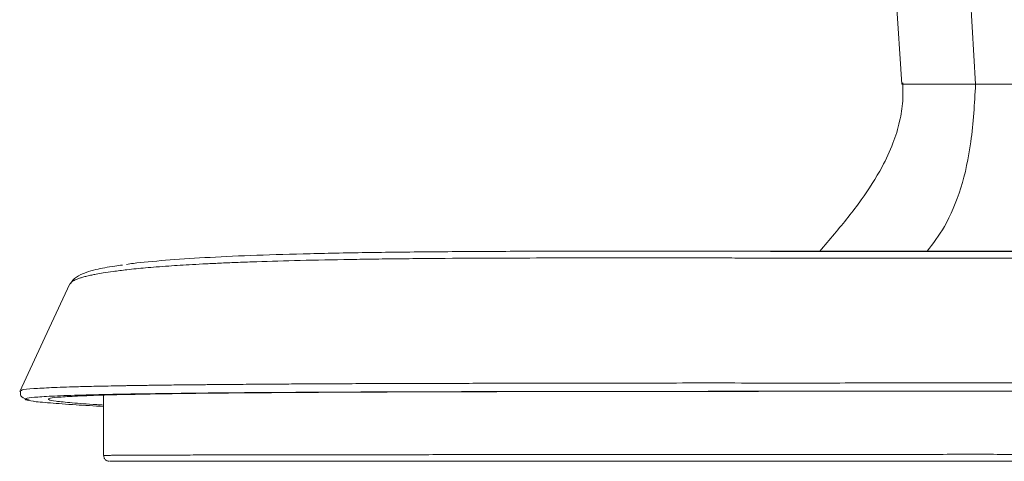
# Model space of a CAD drawing. Header units: millimetres. Extents: x 0 to 863, y 0 to 558.
# Tile 6 of 61: x 133 to 165, y 181 to 196. Entities that reach past the tile are written whole.
import ezdxf

# ---------------------------------------------------------------- set-up
doc = ezdxf.new("R2010")
doc.units = ezdxf.units.MM

msp = doc.modelspace()

# ---------------------------------------------------------------- linework, layer by layer
at = {"color": 8, "linetype": 'Continuous', "lineweight": 15}
msp.add_line((164.465, 193.874), (163.286, 214.517), dxfattribs=at)
at = {"color": 7, "linetype": 'Continuous', "lineweight": 15}
for p, q in [((160.916, 210.937), (162.037, 193.874)), ((162.101, 193.874), (162.037, 193.874)), ((134.609, 187.287), (134.616, 187.295)), ((135.715, 183.626), (135.715, 181.639))]:
    msp.add_line(p, q, dxfattribs=at)
at = {"color": 7, "linetype": 'Continuous', "lineweight": 15, "flags": 128}
msp.add_lwpolyline([(134.6, 187.29), (133.921, 185.834), (132.947, 183.744)], dxfattribs=at)
at = {"color": 7, "linetype": 'Continuous', "lineweight": 15}
for points, knots in [([(162.066, 193.917), (162.071, 193.717), (162.082, 193.291), (161.972, 192.619), (161.747, 191.889), (161.335, 191.011), (160.687, 190.009), (159.961, 189.108), (159.489, 188.56), (159.326, 188.37)], [0, 0, 0, 0, 0.093465, 0.198795, 0.317624, 0.451545, 0.654393, 0.880607, 1, 1, 1, 1]), ([(164.465, 193.874), (164.613, 193.874), (165.054, 193.874), (166.038, 193.874), (167.393, 193.874), (168.968, 193.874), (170.524, 193.874), (172.073, 193.874), (173.629, 193.874), (175.204, 193.874), (176.556, 193.874), (177.536, 193.874), (177.973, 193.874), (178.119, 193.874)], [0, 0, 0, 0, 0.030814, 0.092442, 0.209026, 0.325609, 0.442193, 0.558776, 0.67536, 0.791944, 0.908527, 0.969509, 1, 1, 1, 1]), ([(136.467, 187.934), (136.542, 187.945), (136.881, 187.996), (137.729, 188.072), (139.006, 188.16), (140.528, 188.231), (142.263, 188.285), (144.205, 188.324), (146.337, 188.35), (148.645, 188.365), (151.112, 188.371), (153.721, 188.37), (156.455, 188.367), (159.297, 188.363), (162.225, 188.359), (165.213, 188.356), (168.242, 188.355), (170.274, 188.354), (171.292, 188.354)], [0, 0, 0, 0, 0.018641, 0.084324, 0.149944, 0.215443, 0.280913, 0.34646, 0.411974, 0.477553, 0.543139, 0.608479, 0.673681, 0.739065, 0.804438, 0.869747, 0.934778, 1, 1, 1, 1]), ([(190.397, 188.37), (188.119, 188.37), (177.663, 188.37), (164.936, 188.37), (154.487, 188.37), (152.217, 188.37)], [0, 0, 0, 0, 0.178992, 0.821616, 1, 1, 1, 1]), ([(136.339, 187.912), (136.252, 187.902), (136.024, 187.876), (135.747, 187.825), (135.435, 187.764), (135.106, 187.669), (134.774, 187.521), (134.669, 187.374), (134.614, 187.297)], [0, 0, 0, 0, 0.086396, 0.225893, 0.368588, 0.542296, 0.761365, 1, 1, 1, 1]), ([(171.292, 184.028), (171.035, 184.028), (170.562, 184.028), (169.914, 184.028), (169.389, 184.028), (168.988, 184.028), (168.71, 184.028), (168.432, 184.028), (167.653, 184.028), (166.295, 184.029), (164.582, 184.029), (163.043, 184.03), (161.669, 184.029), (160.329, 184.027), (158.901, 184.026), (157.324, 184.026), (155.666, 184.028), (153.717, 184.026), (151.681, 184.021), (149.52, 184.019), (147.599, 184.016), (145.664, 184.01), (143.809, 184.005), (142.326, 183.997), (141.338, 183.99), (140.632, 183.985), (140.078, 183.981), (139.642, 183.977), (139.406, 183.975), (139.185, 183.973), (138.968, 183.971), (138.754, 183.969), (138.544, 183.967), (138.387, 183.966), (138.239, 183.964), (138.063, 183.962), (137.864, 183.959), (137.676, 183.957), (137.528, 183.955), (137.367, 183.953), (137.194, 183.95), (137.01, 183.948), (136.816, 183.945), (136.666, 183.942), (136.526, 183.94), (136.373, 183.937), (135.964, 183.93), (135.416, 183.919), (134.832, 183.904), (134.371, 183.889), (133.99, 183.874), (133.667, 183.858), (133.285, 183.834), (132.994, 183.805), (133, 183.779), (133.002, 183.77)], [0, 0, 0, 0, 0.012869, 0.023683, 0.032442, 0.039143, 0.043789, 0.046377, 0.053085, 0.082915, 0.114662, 0.139852, 0.161436, 0.185373, 0.20941, 0.236422, 0.269344, 0.299286, 0.344451, 0.38554, 0.427721, 0.463847, 0.511811, 0.556021, 0.574354, 0.589718, 0.613635, 0.621395, 0.628085, 0.634774, 0.641461, 0.648147, 0.654832, 0.661515, 0.663421, 0.669355, 0.678978, 0.683615, 0.688787, 0.694494, 0.700737, 0.707516, 0.714829, 0.722679, 0.724955, 0.731255, 0.741019, 0.775114, 0.804266, 0.829617, 0.854969, 0.880323, 0.905677, 0.966556, 1, 1, 1, 1]), ([(132.977, 183.761), (132.97, 183.704), (132.955, 183.586), (133.115, 183.502), (133.232, 183.482), (133.263, 183.476)], [0, 0, 0, 0, 0.393294, 0.834183, 1, 1, 1, 1]), ([(171.292, 183.755), (170.191, 183.755), (167.982, 183.755), (164.688, 183.754), (161.436, 183.754), (158.263, 183.753), (155.202, 183.751), (152.271, 183.748), (149.488, 183.743), (146.867, 183.737), (144.44, 183.728), (142.226, 183.716), (140.245, 183.701), (138.511, 183.682), (137.037, 183.66), (135.831, 183.633), (134.902, 183.601), (134.261, 183.565), (133.911, 183.525), (133.858, 183.479), (134.094, 183.429), (134.645, 183.374), (135.193, 183.331), (135.64, 183.306), (135.715, 183.302)], [0, 0, 0, 0, 0.046912, 0.094157, 0.14148, 0.188823, 0.236057, 0.282919, 0.330149, 0.377442, 0.42478, 0.472043, 0.519289, 0.566405, 0.613438, 0.660616, 0.707768, 0.755001, 0.802277, 0.849437, 0.89651, 0.943613, 0.990627, 1, 1, 1, 1]), ([(137.43, 183.677), (137.572, 183.679), (138.206, 183.689), (139.601, 183.703), (141.606, 183.718), (143.866, 183.73), (146.337, 183.739), (149.007, 183.745), (151.853, 183.749), (154.852, 183.752), (157.982, 183.754), (161.217, 183.754), (164.531, 183.755), (167.898, 183.755), (170.161, 183.755), (171.292, 183.755)], [0, 0, 0, 0, 0.023461, 0.10482, 0.186231, 0.267611, 0.348973, 0.430386, 0.511764, 0.593131, 0.674543, 0.755913, 0.837265, 0.918664, 1, 1, 1, 1]), ([(135.715, 183.255), (135.397, 183.273), (134.68, 183.313), (133.936, 183.369), (133.481, 183.409), (133.394, 183.427), (133.389, 183.428)], [0, 0, 0, 0, 0.278663, 0.628467, 0.978423, 1, 1, 1, 1]), ([(135.715, 181.636), (135.716, 181.622), (135.719, 181.593), (135.734, 181.552), (135.75, 181.529), (135.758, 181.518)], [0, 0, 0, 0, 0.338772, 0.674208, 1, 1, 1, 1]), ([(135.909, 181.447), (135.894, 181.448), (135.864, 181.45), (135.822, 181.465), (135.785, 181.487), (135.767, 181.507), (135.758, 181.518)], [0, 0, 0, 0, 0.266856, 0.526187, 0.766067, 1, 1, 1, 1]), ([(135.938, 181.447), (135.932, 181.447), (135.91, 181.447), (136.146, 181.447), (136.629, 181.447), (137.376, 181.447), (138.364, 181.447), (139.59, 181.447), (141.047, 181.447), (142.722, 181.447), (144.607, 181.447), (146.688, 181.447), (148.947, 181.447), (151.369, 181.447), (153.939, 181.447), (156.634, 181.447), (159.435, 181.447), (162.323, 181.447), (165.276, 181.447), (168.273, 181.447), (170.285, 181.447), (171.292, 181.447)], [0, 0, 0, 0, 0.025104, 0.079214, 0.1335, 0.187585, 0.241719, 0.295926, 0.350066, 0.404219, 0.458381, 0.51255, 0.566742, 0.620828, 0.675029, 0.729217, 0.783328, 0.837513, 0.891691, 0.945816, 1, 1, 1, 1])]:
    msp.add_open_spline(points, degree=3, knots=knots, dxfattribs=at)
at = {"color": 8, "linetype": 'Continuous', "lineweight": 15}
for points, knots in [([(164.465, 193.874), (164.059, 193.874), (163.332, 193.874), (162.576, 193.874), (162.167, 193.874), (162.117, 193.874), (162.101, 193.874)], [0, 0, 0, 0, 0.358281, 0.640929, 0.884271, 1, 1, 1, 1]), ([(164.465, 193.874), (164.43, 193.233), (164.364, 192.029), (164.01, 190.385), (163.486, 189.176), (163.064, 188.625), (162.868, 188.37)], [0, 0, 0, 0, 0.280276, 0.525841, 0.780699, 1, 1, 1, 1]), ([(134.616, 187.295), (134.631, 187.32), (134.656, 187.363), (134.773, 187.424), (134.879, 187.466), (134.973, 187.497), (135.03, 187.514), (135.093, 187.531), (135.162, 187.549), (135.237, 187.567), (135.337, 187.589), (135.486, 187.619), (135.715, 187.658), (136.046, 187.707), (136.414, 187.752), (136.778, 187.791), (137.1, 187.821), (137.457, 187.851), (137.838, 187.879), (138.237, 187.906), (138.647, 187.931), (139.102, 187.955), (139.605, 187.979), (140.159, 188.002), (140.999, 188.033), (142.201, 188.067), (143.407, 188.091), (144.263, 188.105), (144.683, 188.111), (145.116, 188.116), (145.562, 188.121), (146.021, 188.126), (146.493, 188.13), (147.438, 188.137), (148.802, 188.144), (150.53, 188.147), (151.913, 188.148), (152.958, 188.148), (153.71, 188.148), (154.223, 188.147), (154.512, 188.147), (154.608, 188.147), (154.645, 188.147), (154.659, 188.147), (154.666, 188.147), (154.668, 188.147), (154.669, 188.147), (154.67, 188.147), (154.67, 188.147), (154.988, 188.147), (155.535, 188.146), (156.229, 188.146), (156.796, 188.145), (157.355, 188.144), (158.012, 188.143), (158.757, 188.141), (159.544, 188.139), (160.285, 188.138), (160.955, 188.137), (161.607, 188.136), (162.344, 188.136), (163.164, 188.136), (163.991, 188.136), (164.756, 188.137), (165.422, 188.136), (166.086, 188.136), (166.814, 188.135), (167.532, 188.133), (168.203, 188.132), (168.816, 188.132), (169.453, 188.132), (170.093, 188.132), (170.646, 188.132), (171.026, 188.132), (171.216, 188.132), (171.273, 188.132), (171.292, 188.132)], [0, 0, 0, 0, 0.027193, 0.046635, 0.069325, 0.075805, 0.082508, 0.089433, 0.096581, 0.103952, 0.111546, 0.123904, 0.142036, 0.164168, 0.191328, 0.207661, 0.223058, 0.239908, 0.25821, 0.273609, 0.289905, 0.307097, 0.325186, 0.344172, 0.364054, 0.407517, 0.453696, 0.464438, 0.475317, 0.486334, 0.497487, 0.508777, 0.520204, 0.531769, 0.576214, 0.613857, 0.644697, 0.663363, 0.6782, 0.690273, 0.694064, 0.695437, 0.695985, 0.696214, 0.696313, 0.696356, 0.696375, 0.696384, 0.696387, 0.69639, 0.715204, 0.728644, 0.736711, 0.747961, 0.760706, 0.774103, 0.790027, 0.804767, 0.815282, 0.826978, 0.840574, 0.855487, 0.871506, 0.885203, 0.896578, 0.907161, 0.92063, 0.935368, 0.945271, 0.956181, 0.967798, 0.978946, 0.989972, 0.99699, 0.998996, 1, 1, 1, 1]), ([(133.389, 183.428), (133.29, 183.445), (133.086, 183.479), (133.151, 183.524), (133.495, 183.566), (134.143, 183.602), (135.092, 183.634), (136.176, 183.659), (137.062, 183.672), (137.43, 183.677)], [0, 0, 0, 0, 0.141081, 0.291422, 0.441845, 0.592213, 0.742549, 0.892977, 1, 1, 1, 1]), ([(135.716, 181.639), (135.718, 181.64), (135.721, 181.64), (135.76, 181.641), (135.814, 181.642), (135.893, 181.643), (136.007, 181.644), (136.169, 181.646), (136.35, 181.647), (136.587, 181.648), (136.905, 181.649), (137.342, 181.651), (137.86, 181.652), (138.374, 181.654), (138.854, 181.655), (139.256, 181.656), (139.671, 181.657), (140.099, 181.657), (140.537, 181.658), (141.113, 181.659), (141.869, 181.66), (142.876, 181.662), (143.985, 181.665), (145.146, 181.664), (146.255, 181.665), (147.308, 181.667), (148.323, 181.668), (149.339, 181.669), (150.34, 181.669), (151.333, 181.669), (152.458, 181.671), (153.746, 181.672), (155.214, 181.673), (156.806, 181.672), (158.588, 181.675), (160.438, 181.673), (162.356, 181.675), (164.283, 181.678), (166.248, 181.675), (168.103, 181.676), (169.757, 181.677), (170.808, 181.676), (171.292, 181.676)], [0, 0, 0, 0, 0.0168939, 0.0341818, 0.0492807, 0.0621856, 0.0828797, 0.1036281, 0.1222382, 0.138707, 0.1668797, 0.1949997, 0.2231263, 0.2536482, 0.2709861, 0.2879845, 0.3046396, 0.3209489, 0.3369104, 0.3525221, 0.381251, 0.4116729, 0.4454041, 0.4768972, 0.5058264, 0.5308048, 0.5546193, 0.5781516, 0.6009759, 0.6218171, 0.6430532, 0.6729434, 0.7021017, 0.7322066, 0.7673617, 0.8054197, 0.8370731, 0.8742018, 0.9112384, 0.9437553, 0.9740907, 1, 1, 1, 1])]:
    msp.add_open_spline(points, degree=3, knots=knots, dxfattribs=at)

doc.saveas('drawing.dxf')
